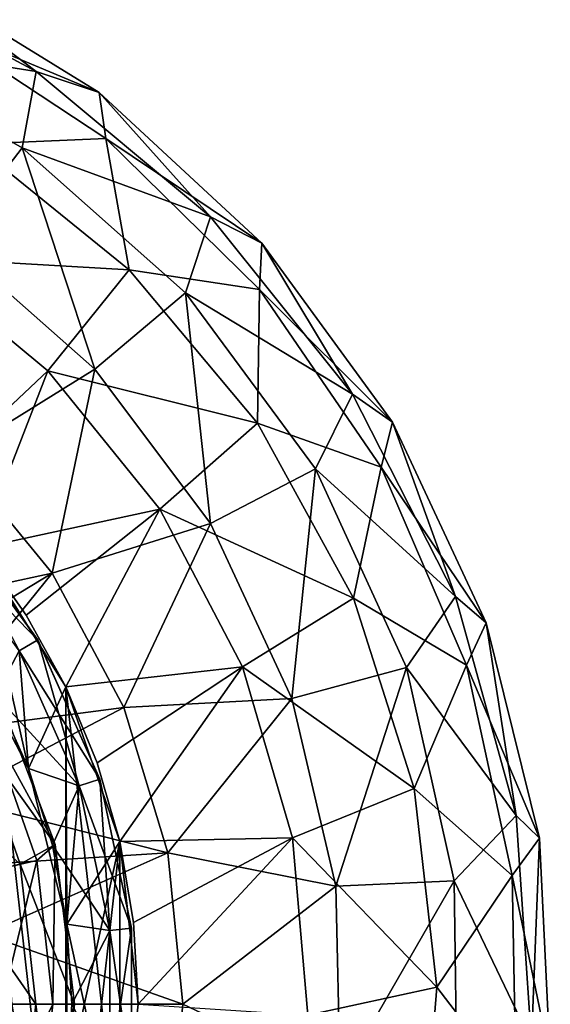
# Model space of a CAD drawing. Header units: millimetres. Extents: x -84 to 84, y -375 to 242.
# Tile 156 of 166: x 9 to 17, y 205 to 220. Entities that reach past the tile are written whole.
import ezdxf

# ---------------------------------------------------------------- set-up
doc = ezdxf.new("R2010")
doc.units = ezdxf.units.MM
doc.header["$LTSCALE"] = 81.481481
for name, color, linetype in [('252', 7, 'CONTINUOUS'), ('256', 7, 'CONTINUOUS'), ('257', 7, 'CONTINUOUS'), ('258', 7, 'CONTINUOUS'), ('259', 7, 'CONTINUOUS'), ('260', 7, 'CONTINUOUS'), ('261', 7, 'CONTINUOUS'), ('262', 7, 'CONTINUOUS'), ('263', 7, 'CONTINUOUS'), ('267', 7, 'CONTINUOUS'), ('268', 7, 'CONTINUOUS'), ('272', 7, 'CONTINUOUS'), ('273', 7, 'CONTINUOUS')]:
    doc.layers.add(name, color=color, linetype=linetype)

msp = doc.modelspace()

# ---------------------------------------------------------------- linework, layer by layer
at = {"layer": '252', "color": 7, "linetype": 'CONTINUOUS', "true_color": 0xa2afbf}
for points in [[(9.35, 208.414, 7.625), (8.6, 211.725, 7.625), (8.23, 210.548, 7.625), (9.35, 208.414, 7.625)], [(9.91, 209.641, 7.625), (8.6, 211.725, 7.625), (9.35, 208.414, 7.625), (9.91, 209.641, 7.625)], [(9.927, 206.072, 7.625), (9.91, 209.641, 7.625), (9.35, 208.414, 7.625), (9.927, 206.072, 7.625)], [(10.724, 207.315, 7.625), (9.91, 209.641, 7.625), (10.724, 202.42, 7.625), (10.724, 207.315, 7.625)], [(10.724, 202.42, 7.625), (9.91, 209.641, 7.625), (9.927, 206.072, 7.625), (10.724, 202.42, 7.625)], [(11, 204.868, 7.625), (10.724, 207.315, 7.625), (10.724, 202.42, 7.625), (11, 204.868, 7.625)], [(9.927, 203.663, 7.625), (10.724, 202.42, 7.625), (9.927, 206.072, 7.625), (9.927, 203.663, 7.625)]]:
    msp.add_3dface(points, dxfattribs=at)
at = {"layer": '256', "color": 7, "linetype": 'CONTINUOUS', "true_color": 0xa2afbf}
for points in [[(9.35, 208.414, 19.625), (8.23, 210.548, 19.625), (8.6, 211.725, 19.625), (9.35, 208.414, 19.625)], [(9.91, 209.641, 19.625), (9.35, 208.414, 19.625), (8.6, 211.725, 19.625), (9.91, 209.641, 19.625)], [(9.927, 206.072, 19.625), (9.35, 208.414, 19.625), (9.91, 209.641, 19.625), (9.927, 206.072, 19.625)], [(10.724, 207.315, 19.625), (9.927, 206.072, 19.625), (9.91, 209.641, 19.625), (10.724, 207.315, 19.625)], [(9.91, 200.094, 19.625), (9.927, 203.663, 19.625), (10.724, 207.315, 19.625), (9.91, 200.094, 19.625)], [(10.724, 202.42, 19.625), (9.91, 200.094, 19.625), (10.724, 207.315, 19.625), (10.724, 202.42, 19.625)], [(9.927, 203.663, 19.625), (9.927, 206.072, 19.625), (10.724, 207.315, 19.625), (9.927, 203.663, 19.625)], [(11, 204.868, 19.625), (10.724, 202.42, 19.625), (10.724, 207.315, 19.625), (11, 204.868, 19.625)]]:
    msp.add_3dface(points, dxfattribs=at)
at = {"layer": '257', "color": 7, "linetype": 'CONTINUOUS', "true_color": 0xa2afbf}
for points in [[(8.6, 211.725, 21.625), (9.91, 209.641, 21.625), (8.6, 211.725, 19.625), (8.6, 211.725, 21.625)], [(9.91, 209.641, 21.625), (9.91, 209.641, 19.625), (8.6, 211.725, 19.625), (9.91, 209.641, 21.625)], [(9.91, 209.641, 21.625), (10.724, 207.315, 21.625), (9.91, 209.641, 19.625), (9.91, 209.641, 21.625)], [(10.724, 207.315, 21.625), (10.724, 207.315, 19.625), (9.91, 209.641, 19.625), (10.724, 207.315, 21.625)], [(10.724, 207.315, 21.625), (11, 204.868, 21.625), (10.724, 207.315, 19.625), (10.724, 207.315, 21.625)], [(11, 204.868, 21.625), (11, 204.868, 19.625), (10.724, 207.315, 19.625), (11, 204.868, 21.625)], [(11, 204.868, 21.625), (10.724, 202.42, 21.625), (11, 204.868, 19.625), (11, 204.868, 21.625)], [(10.724, 202.42, 21.625), (10.724, 202.42, 19.625), (11, 204.868, 19.625), (10.724, 202.42, 21.625)]]:
    msp.add_3dface(points, dxfattribs=at)
at = {"layer": '258', "color": 7, "linetype": 'CONTINUOUS', "true_color": 0xa2afbf}
for points in [[(6.454, 220.513, -10.717), (9.464, 218.898, -10.717), (6.4, 219.382, -14.23), (6.454, 220.513, -10.717)], [(6.454, 220.513, -10.717), (7.576, 220.33, -7.06), (9.464, 218.898, -10.717), (6.454, 220.513, -10.717)], [(7.576, 220.33, -7.06), (7.808, 219.67, -3.423), (10.414, 218.581, -7.06), (7.576, 220.33, -7.06)], [(7.576, 220.33, -7.06), (10.414, 218.581, -7.06), (9.464, 218.898, -10.717), (7.576, 220.33, -7.06)], [(10.513, 217.888, -3.423), (7.808, 219.67, -3.423), (8.527, 217.804, 0.03), (10.513, 217.888, -3.423)], [(7.808, 219.67, -3.423), (10.513, 217.888, -3.423), (10.414, 218.581, -7.06), (7.808, 219.67, -3.423)], [(6.4, 219.382, -14.23), (9.464, 218.898, -10.717), (9.255, 217.751, -14.23), (6.4, 219.382, -14.23)], [(6.4, 219.382, -14.23), (9.255, 217.751, -14.23), (8.172, 216.339, -17.439), (6.4, 219.382, -14.23)], [(9.464, 218.898, -10.717), (12.089, 216.711, -10.717), (9.255, 217.751, -14.23), (9.464, 218.898, -10.717)], [(9.464, 218.898, -10.717), (10.414, 218.581, -7.06), (12.089, 216.711, -10.717), (9.464, 218.898, -10.717)], [(10.414, 218.581, -7.06), (10.513, 217.888, -3.423), (12.861, 216.317, -7.06), (10.414, 218.581, -7.06)], [(10.414, 218.581, -7.06), (12.861, 216.317, -7.06), (12.089, 216.711, -10.717), (10.414, 218.581, -7.06)], [(10.864, 215.915, 0.03), (10.513, 217.888, -3.423), (8.527, 217.804, 0.03), (10.864, 215.915, 0.03)], [(12.825, 215.618, -3.423), (10.513, 217.888, -3.423), (10.864, 215.915, 0.03), (12.825, 215.618, -3.423)], [(10.513, 217.888, -3.423), (12.825, 215.618, -3.423), (12.861, 216.317, -7.06), (10.513, 217.888, -3.423)], [(7.58, 216.102, 3.143), (10.864, 215.915, 0.03), (8.527, 217.804, 0.03), (7.58, 216.102, 3.143)], [(9.255, 217.751, -14.23), (10.349, 214.422, -17.439), (8.172, 216.339, -17.439), (9.255, 217.751, -14.23)], [(9.255, 217.751, -14.23), (12.089, 216.711, -10.717), (11.713, 215.566, -14.23), (9.255, 217.751, -14.23)], [(9.255, 217.751, -14.23), (11.713, 215.566, -14.23), (10.349, 214.422, -17.439), (9.255, 217.751, -14.23)], [(12.089, 216.711, -10.717), (14.221, 214.042, -10.717), (11.713, 215.566, -14.23), (12.089, 216.711, -10.717)], [(12.089, 216.711, -10.717), (12.861, 216.317, -7.06), (14.221, 214.042, -10.717), (12.089, 216.711, -10.717)], [(10.349, 214.422, -17.439), (8.251, 213.119, -20.201), (8.172, 216.339, -17.439), (10.349, 214.422, -17.439)], [(12.861, 216.317, -7.06), (12.825, 215.618, -3.423), (14.826, 213.625, -7.06), (12.861, 216.317, -7.06)], [(12.861, 216.317, -7.06), (14.826, 213.625, -7.06), (14.221, 214.042, -10.717), (12.861, 216.317, -7.06)], [(7.58, 216.102, 3.143), (7.778, 212.645, 5.774), (9.64, 214.393, 3.143), (7.58, 216.102, 3.143)], [(7.58, 216.102, 3.143), (9.64, 214.393, 3.143), (10.864, 215.915, 0.03), (7.58, 216.102, 3.143)], [(9.64, 214.393, 3.143), (12.792, 213.61, 0.03), (10.864, 215.915, 0.03), (9.64, 214.393, 3.143)], [(12.792, 213.61, 0.03), (12.825, 215.618, -3.423), (10.864, 215.915, 0.03), (12.792, 213.61, 0.03)], [(14.656, 212.946, -3.423), (12.825, 215.618, -3.423), (12.792, 213.61, 0.03), (14.656, 212.946, -3.423)], [(12.825, 215.618, -3.423), (14.656, 212.946, -3.423), (14.826, 213.625, -7.06), (12.825, 215.618, -3.423)], [(11.713, 215.566, -14.23), (12.087, 212.099, -17.439), (10.349, 214.422, -17.439), (11.713, 215.566, -14.23)], [(11.713, 215.566, -14.23), (14.221, 214.042, -10.717), (13.667, 212.921, -14.23), (11.713, 215.566, -14.23)], [(11.713, 215.566, -14.23), (13.667, 212.921, -14.23), (12.087, 212.099, -17.439), (11.713, 215.566, -14.23)], [(7.778, 212.645, 5.774), (8.6, 211.726, 5.774), (9.64, 214.393, 3.143), (7.778, 212.645, 5.774)], [(9.703, 211.351, -20.201), (8.251, 213.119, -20.201), (10.349, 214.422, -17.439), (9.703, 211.351, -20.201)], [(9.64, 214.393, 3.143), (8.6, 211.726, 5.774), (11.325, 212.312, 3.143), (9.64, 214.393, 3.143)], [(9.64, 214.393, 3.143), (11.325, 212.312, 3.143), (12.792, 213.61, 0.03), (9.64, 214.393, 3.143)], [(12.087, 212.099, -17.439), (9.703, 211.351, -20.201), (10.349, 214.422, -17.439), (12.087, 212.099, -17.439)], [(14.221, 214.042, -10.717), (15.774, 210.999, -10.717), (13.667, 212.921, -14.23), (14.221, 214.042, -10.717)], [(14.221, 214.042, -10.717), (14.826, 213.625, -7.06), (15.774, 210.999, -10.717), (14.221, 214.042, -10.717)], [(11.325, 212.312, 3.143), (14.239, 210.976, 0.03), (12.792, 213.61, 0.03), (11.325, 212.312, 3.143)], [(14.239, 210.976, 0.03), (14.656, 212.946, -3.423), (12.792, 213.61, 0.03), (14.239, 210.976, 0.03)], [(14.826, 213.625, -7.06), (14.656, 212.946, -3.423), (16.235, 210.604, -7.06), (14.826, 213.625, -7.06)], [(14.826, 213.625, -7.06), (16.235, 210.604, -7.06), (15.774, 210.999, -10.717), (14.826, 213.625, -7.06)], [(9.703, 211.351, -20.201), (6.55, 210.669, -22.375), (8.251, 213.119, -20.201), (9.703, 211.351, -20.201)], [(13.667, 212.921, -14.23), (13.312, 209.469, -17.439), (12.087, 212.099, -17.439), (13.667, 212.921, -14.23)], [(13.667, 212.921, -14.23), (15.034, 209.931, -14.23), (13.312, 209.469, -17.439), (13.667, 212.921, -14.23)], [(13.667, 212.921, -14.23), (15.774, 210.999, -10.717), (15.034, 209.931, -14.23), (13.667, 212.921, -14.23)], [(15.938, 209.97, -3.423), (14.656, 212.946, -3.423), (14.239, 210.976, 0.03), (15.938, 209.97, -3.423)], [(14.656, 212.946, -3.423), (15.938, 209.97, -3.423), (16.235, 210.604, -7.06), (14.656, 212.946, -3.423)], [(8.6, 211.726, 5.774), (9.314, 210.719, 5.774), (11.325, 212.312, 3.143), (8.6, 211.726, 5.774)], [(9.314, 210.719, 5.774), (9.911, 209.64, 5.774), (11.325, 212.312, 3.143), (9.314, 210.719, 5.774)], [(11.325, 212.312, 3.143), (9.911, 209.64, 5.774), (12.567, 209.941, 3.143), (11.325, 212.312, 3.143)], [(11.325, 212.312, 3.143), (12.567, 209.941, 3.143), (14.239, 210.976, 0.03), (11.325, 212.312, 3.143)], [(10.781, 209.333, -20.201), (9.703, 211.351, -20.201), (12.087, 212.099, -17.439), (10.781, 209.333, -20.201)], [(13.312, 209.469, -17.439), (10.781, 209.333, -20.201), (12.087, 212.099, -17.439), (13.312, 209.469, -17.439)], [(7.201, 209.838, -22.375), (6.55, 210.669, -22.375), (9.703, 211.351, -20.201), (7.201, 209.838, -22.375)], [(7.747, 208.934, -22.375), (7.201, 209.838, -22.375), (9.703, 211.351, -20.201), (7.747, 208.934, -22.375)], [(10.781, 209.333, -20.201), (7.747, 208.934, -22.375), (9.703, 211.351, -20.201), (10.781, 209.333, -20.201)], [(12.567, 209.941, 3.143), (15.151, 208.113, 0.03), (14.239, 210.976, 0.03), (12.567, 209.941, 3.143)], [(15.151, 208.113, 0.03), (15.938, 209.97, -3.423), (14.239, 210.976, 0.03), (15.151, 208.113, 0.03)], [(15.774, 210.999, -10.717), (16.684, 207.706, -10.717), (15.034, 209.931, -14.23), (15.774, 210.999, -10.717)], [(15.774, 210.999, -10.717), (16.235, 210.604, -7.06), (16.684, 207.706, -10.717), (15.774, 210.999, -10.717)], [(16.235, 210.604, -7.06), (15.938, 209.97, -3.423), (17.036, 207.368, -7.06), (16.235, 210.604, -7.06)], [(16.235, 210.604, -7.06), (17.036, 207.368, -7.06), (16.684, 207.706, -10.717), (16.235, 210.604, -7.06)], [(9.911, 209.64, 5.774), (10.383, 208.5, 5.774), (12.567, 209.941, 3.143), (9.911, 209.64, 5.774)], [(10.383, 208.5, 5.774), (10.724, 207.315, 5.774), (12.567, 209.941, 3.143), (10.383, 208.5, 5.774)], [(12.567, 209.941, 3.143), (10.724, 207.315, 5.774), (13.319, 207.372, 3.143), (12.567, 209.941, 3.143)], [(12.567, 209.941, 3.143), (13.319, 207.372, 3.143), (15.151, 208.113, 0.03), (12.567, 209.941, 3.143)], [(15.034, 209.931, -14.23), (13.972, 206.644, -17.439), (13.312, 209.469, -17.439), (15.034, 209.931, -14.23)], [(15.034, 209.931, -14.23), (15.754, 206.723, -14.23), (13.972, 206.644, -17.439), (15.034, 209.931, -14.23)], [(15.034, 209.931, -14.23), (16.684, 207.706, -10.717), (15.754, 206.723, -14.23), (15.034, 209.931, -14.23)], [(16.623, 206.804, -3.423), (15.938, 209.97, -3.423), (15.151, 208.113, 0.03), (16.623, 206.804, -3.423)], [(15.938, 209.97, -3.423), (16.623, 206.804, -3.423), (17.036, 207.368, -7.06), (15.938, 209.97, -3.423)], [(11.445, 207.144, -20.201), (10.781, 209.333, -20.201), (13.312, 209.469, -17.439), (11.445, 207.144, -20.201)], [(13.972, 206.644, -17.439), (11.445, 207.144, -20.201), (13.312, 209.469, -17.439), (13.972, 206.644, -17.439)], [(8.182, 207.97, -22.375), (7.747, 208.934, -22.375), (10.781, 209.333, -20.201), (8.182, 207.97, -22.375)], [(11.445, 207.144, -20.201), (8.182, 207.97, -22.375), (10.781, 209.333, -20.201), (11.445, 207.144, -20.201)], [(13.319, 207.372, 3.143), (15.492, 205.127, 0.03), (15.151, 208.113, 0.03), (13.319, 207.372, 3.143)], [(15.492, 205.127, 0.03), (16.623, 206.804, -3.423), (15.151, 208.113, 0.03), (15.492, 205.127, 0.03)], [(8.496, 206.961, -22.375), (8.182, 207.97, -22.375), (11.445, 207.144, -20.201), (8.496, 206.961, -22.375)], [(16.684, 207.706, -10.717), (16.914, 204.297, -10.717), (15.754, 206.723, -14.23), (16.684, 207.706, -10.717)], [(16.684, 207.706, -10.717), (17.036, 207.368, -7.06), (16.914, 204.297, -10.717), (16.684, 207.706, -10.717)], [(10.724, 207.315, 5.774), (10.931, 206.098, 5.774), (13.319, 207.372, 3.143), (10.724, 207.315, 5.774)], [(10.931, 206.098, 5.774), (11, 204.867, 5.774), (13.319, 207.372, 3.143), (10.931, 206.098, 5.774)], [(13.319, 207.372, 3.143), (11, 204.867, 5.774), (13.552, 204.705, 3.143), (13.319, 207.372, 3.143)], [(13.319, 207.372, 3.143), (13.552, 204.705, 3.143), (15.492, 205.127, 0.03), (13.319, 207.372, 3.143)], [(17.036, 207.368, -7.06), (16.623, 206.804, -3.423), (17.199, 204.039, -7.06), (17.036, 207.368, -7.06)], [(17.036, 207.368, -7.06), (17.199, 204.039, -7.06), (16.914, 204.297, -10.717), (17.036, 207.368, -7.06)], [(8.686, 205.923, -22.375), (8.496, 206.961, -22.375), (11.445, 207.144, -20.201), (8.686, 205.923, -22.375)], [(11.669, 204.868, -20.201), (8.686, 205.923, -22.375), (11.445, 207.144, -20.201), (11.669, 204.868, -20.201)], [(11.669, 204.868, -20.201), (11.445, 207.144, -20.201), (13.972, 206.644, -17.439), (11.669, 204.868, -20.201)], [(16.684, 203.565, -3.423), (16.623, 206.804, -3.423), (15.492, 205.127, 0.03), (16.684, 203.565, -3.423)], [(16.623, 206.804, -3.423), (16.684, 203.565, -3.423), (17.199, 204.039, -7.06), (16.623, 206.804, -3.423)], [(14.04, 203.744, -17.439), (11.669, 204.868, -20.201), (13.972, 206.644, -17.439), (14.04, 203.744, -17.439)], [(15.754, 206.723, -14.23), (14.04, 203.744, -17.439), (13.972, 206.644, -17.439), (15.754, 206.723, -14.23)], [(15.754, 206.723, -14.23), (15.798, 203.435, -14.23), (14.04, 203.744, -17.439), (15.754, 206.723, -14.23)], [(15.754, 206.723, -14.23), (16.914, 204.297, -10.717), (15.798, 203.435, -14.23), (15.754, 206.723, -14.23)], [(8.75, 204.868, -22.375), (8.686, 205.923, -22.375), (11.669, 204.868, -20.201), (8.75, 204.868, -22.375)], [(13.552, 204.705, 3.143), (15.251, 202.132, 0.03), (15.492, 205.127, 0.03), (13.552, 204.705, 3.143)], [(15.251, 202.132, 0.03), (16.684, 203.565, -3.423), (15.492, 205.127, 0.03), (15.251, 202.132, 0.03)], [(8.686, 203.812, -22.375), (8.75, 204.868, -22.375), (11.445, 202.591, -20.201), (8.686, 203.812, -22.375)], [(11.445, 202.591, -20.201), (8.75, 204.868, -22.375), (11.669, 204.868, -20.201), (11.445, 202.591, -20.201)], [(11.445, 202.591, -20.201), (11.669, 204.868, -20.201), (14.04, 203.744, -17.439), (11.445, 202.591, -20.201)]]:
    msp.add_3dface(points, dxfattribs=at)
at = {"layer": '259', "color": 7, "linetype": 'CONTINUOUS', "true_color": 0xa2afbf}
for points in [[(8.6, 211.725, 7.625), (9.91, 209.641, 7.625), (8.6, 211.726, 5.774), (8.6, 211.725, 7.625)], [(9.91, 209.641, 7.625), (9.314, 210.719, 5.774), (8.6, 211.726, 5.774), (9.91, 209.641, 7.625)], [(9.91, 209.641, 7.625), (9.911, 209.64, 5.774), (9.314, 210.719, 5.774), (9.91, 209.641, 7.625)], [(9.91, 209.641, 7.625), (10.724, 207.315, 7.625), (9.911, 209.64, 5.774), (9.91, 209.641, 7.625)], [(10.724, 207.315, 7.625), (10.383, 208.5, 5.774), (9.911, 209.64, 5.774), (10.724, 207.315, 7.625)], [(10.724, 207.315, 7.625), (10.724, 207.315, 5.774), (10.383, 208.5, 5.774), (10.724, 207.315, 7.625)], [(10.724, 207.315, 7.625), (11, 204.868, 7.625), (10.724, 207.315, 5.774), (10.724, 207.315, 7.625)], [(11, 204.868, 7.625), (10.931, 206.098, 5.774), (10.724, 207.315, 5.774), (11, 204.868, 7.625)], [(11, 204.868, 7.625), (11, 204.867, 5.774), (10.931, 206.098, 5.774), (11, 204.868, 7.625)], [(11, 204.868, 7.625), (10.724, 202.42, 7.625), (11, 204.867, 5.774), (11, 204.868, 7.625)]]:
    msp.add_3dface(points, dxfattribs=at)
at = {"layer": '260', "color": 7, "linetype": 'CONTINUOUS', "true_color": 0xa2afbf}
for points in [[(9.35, 208.414, 7.625), (8.23, 210.548, 7.625), (9.35, 208.414, 10.125), (9.35, 208.414, 7.625)], [(9.35, 208.414, 10.125), (8.23, 210.548, 7.625), (8.855, 209.515, 10.125), (9.35, 208.414, 10.125)], [(9.927, 206.072, 7.625), (9.35, 208.414, 7.625), (9.927, 206.073, 10.125), (9.927, 206.072, 7.625)], [(9.927, 206.073, 10.125), (9.35, 208.414, 7.625), (9.709, 207.261, 10.125), (9.927, 206.073, 10.125)], [(9.709, 207.261, 10.125), (9.35, 208.414, 7.625), (9.35, 208.414, 10.125), (9.709, 207.261, 10.125)], [(10, 204.868, 10.125), (9.927, 206.072, 7.625), (9.927, 206.073, 10.125), (10, 204.868, 10.125)], [(9.927, 203.663, 7.625), (9.927, 206.072, 7.625), (9.927, 203.662, 10.125), (9.927, 203.663, 7.625)], [(9.927, 203.662, 10.125), (9.927, 206.072, 7.625), (10, 204.868, 10.125), (9.927, 203.662, 10.125)]]:
    msp.add_3dface(points, dxfattribs=at)
at = {"layer": '261', "color": 7, "linetype": 'CONTINUOUS', "true_color": 0xa2afbf}
for points in [[(9.49, 210.346, 12.886), (7.901, 211.982, 11.449), (8.143, 212.2, 12.886), (9.49, 210.346, 12.886)], [(9.49, 210.346, 12.886), (8.143, 212.2, 12.886), (9.49, 210.347, 14.359), (9.49, 210.346, 12.886)], [(9.49, 210.347, 14.359), (8.143, 212.2, 12.886), (8.144, 212.2, 14.359), (9.49, 210.347, 14.359)], [(9.49, 210.347, 14.359), (8.144, 212.2, 14.359), (9.209, 210.184, 15.796), (9.49, 210.347, 14.359)], [(9.208, 210.183, 11.449), (7.901, 211.982, 11.449), (9.49, 210.346, 12.886), (9.208, 210.183, 11.449)], [(10.422, 208.254, 12.886), (9.208, 210.183, 11.449), (9.49, 210.346, 12.886), (10.422, 208.254, 12.886)], [(10.113, 208.153, 15.796), (9.49, 210.347, 14.359), (9.209, 210.184, 15.796), (10.113, 208.153, 15.796)], [(10.422, 208.254, 14.359), (9.49, 210.346, 12.886), (9.49, 210.347, 14.359), (10.422, 208.254, 14.359)], [(10.422, 208.254, 14.359), (9.49, 210.347, 14.359), (10.113, 208.153, 15.796), (10.422, 208.254, 14.359)], [(10.422, 208.254, 12.886), (9.49, 210.346, 12.886), (10.422, 208.254, 14.359), (10.422, 208.254, 12.886)], [(9.35, 208.414, 17.125), (9.209, 210.184, 15.796), (8.855, 209.515, 17.125), (9.35, 208.414, 17.125)], [(10.112, 208.153, 11.449), (8.855, 209.515, 10.125), (9.208, 210.183, 11.449), (10.112, 208.153, 11.449)], [(10.112, 208.153, 11.449), (9.208, 210.183, 11.449), (10.422, 208.254, 12.886), (10.112, 208.153, 11.449)], [(10.113, 208.153, 15.796), (9.209, 210.184, 15.796), (9.35, 208.414, 17.125), (10.113, 208.153, 15.796)], [(9.35, 208.414, 10.125), (8.855, 209.515, 10.125), (10.112, 208.153, 11.449), (9.35, 208.414, 10.125)], [(9.709, 207.261, 10.125), (9.35, 208.414, 10.125), (10.112, 208.153, 11.449), (9.709, 207.261, 10.125)], [(9.709, 207.261, 17.125), (10.113, 208.153, 15.796), (9.35, 208.414, 17.125), (9.709, 207.261, 17.125)], [(10.898, 206.013, 12.886), (10.112, 208.153, 11.449), (10.422, 208.254, 12.886), (10.898, 206.013, 12.886)], [(10.575, 205.979, 15.796), (10.422, 208.254, 14.359), (10.113, 208.153, 15.796), (10.575, 205.979, 15.796)], [(10.898, 206.013, 12.886), (10.422, 208.254, 12.886), (10.898, 206.013, 14.359), (10.898, 206.013, 12.886)], [(10.898, 206.013, 14.359), (10.422, 208.254, 12.886), (10.422, 208.254, 14.359), (10.898, 206.013, 14.359)], [(10.898, 206.013, 14.359), (10.422, 208.254, 14.359), (10.575, 205.979, 15.796), (10.898, 206.013, 14.359)], [(10.574, 205.979, 11.449), (9.709, 207.261, 10.125), (10.112, 208.153, 11.449), (10.574, 205.979, 11.449)], [(9.927, 206.073, 17.125), (10.113, 208.153, 15.796), (9.709, 207.261, 17.125), (9.927, 206.073, 17.125)], [(10.575, 205.979, 15.796), (10.113, 208.153, 15.796), (9.927, 206.073, 17.125), (10.575, 205.979, 15.796)], [(10.574, 205.979, 11.449), (10.112, 208.153, 11.449), (10.898, 206.013, 12.886), (10.574, 205.979, 11.449)], [(9.927, 206.073, 10.125), (9.709, 207.261, 10.125), (10.574, 205.979, 11.449), (9.927, 206.073, 10.125)], [(10, 204.868, 10.125), (9.927, 206.073, 10.125), (10.574, 205.979, 11.449), (10, 204.868, 10.125)], [(10, 204.868, 17.125), (10.575, 205.979, 15.796), (9.927, 206.073, 17.125), (10, 204.868, 17.125)], [(10.898, 203.722, 12.886), (10.574, 205.979, 11.449), (10.898, 206.013, 12.886), (10.898, 203.722, 12.886)], [(10.898, 203.722, 14.359), (10.898, 206.013, 14.359), (10.575, 203.756, 15.796), (10.898, 203.722, 14.359)], [(10.575, 203.756, 15.796), (10.898, 206.013, 14.359), (10.575, 205.979, 15.796), (10.575, 203.756, 15.796)], [(10.898, 203.722, 12.886), (10.898, 206.013, 12.886), (10.898, 203.722, 14.359), (10.898, 203.722, 12.886)], [(10.898, 203.722, 14.359), (10.898, 206.013, 12.886), (10.898, 206.013, 14.359), (10.898, 203.722, 14.359)], [(10.574, 203.756, 11.449), (10, 204.868, 10.125), (10.574, 205.979, 11.449), (10.574, 203.756, 11.449)], [(10.575, 203.756, 15.796), (10.575, 205.979, 15.796), (10, 204.868, 17.125), (10.575, 203.756, 15.796)], [(10.574, 203.756, 11.449), (10.574, 205.979, 11.449), (10.898, 203.722, 12.886), (10.574, 203.756, 11.449)], [(9.927, 203.662, 10.125), (10, 204.868, 10.125), (10.574, 203.756, 11.449), (9.927, 203.662, 10.125)], [(9.927, 203.662, 17.125), (10.575, 203.756, 15.796), (10, 204.868, 17.125), (9.927, 203.662, 17.125)]]:
    msp.add_3dface(points, dxfattribs=at)
at = {"layer": '262', "color": 7, "linetype": 'CONTINUOUS', "true_color": 0xa2afbf}
for points in [[(8.23, 210.548, 19.625), (9.35, 208.414, 19.625), (8.23, 210.548, 17.125), (8.23, 210.548, 19.625)], [(9.35, 208.414, 19.625), (8.855, 209.515, 17.125), (8.23, 210.548, 17.125), (9.35, 208.414, 19.625)], [(9.35, 208.414, 19.625), (9.35, 208.414, 17.125), (8.855, 209.515, 17.125), (9.35, 208.414, 19.625)], [(9.35, 208.414, 19.625), (9.927, 206.072, 19.625), (9.35, 208.414, 17.125), (9.35, 208.414, 19.625)], [(9.927, 206.072, 19.625), (9.709, 207.261, 17.125), (9.35, 208.414, 17.125), (9.927, 206.072, 19.625)], [(9.927, 206.072, 19.625), (9.927, 206.073, 17.125), (9.709, 207.261, 17.125), (9.927, 206.072, 19.625)], [(9.927, 206.072, 19.625), (9.927, 203.663, 19.625), (9.927, 206.073, 17.125), (9.927, 206.072, 19.625)], [(9.927, 203.663, 19.625), (10, 204.868, 17.125), (9.927, 206.073, 17.125), (9.927, 203.663, 19.625)], [(9.927, 203.663, 19.625), (9.927, 203.662, 17.125), (10, 204.868, 17.125), (9.927, 203.663, 19.625)]]:
    msp.add_3dface(points, dxfattribs=at)
at = {"layer": '263', "color": 7, "linetype": 'CONTINUOUS', "true_color": 0xa2afbf}
for points in [[(9.91, 209.641, 21.625), (8.6, 211.725, 21.625), (9.91, 200.094, 21.625), (9.91, 209.641, 21.625)], [(9.91, 200.094, 21.625), (8.6, 211.725, 21.625), (9.1, 204.868, 21.625), (9.91, 200.094, 21.625)], [(10.724, 207.315, 21.625), (9.91, 209.641, 21.625), (10.724, 202.42, 21.625), (10.724, 207.315, 21.625)], [(10.724, 202.42, 21.625), (9.91, 209.641, 21.625), (9.91, 200.094, 21.625), (10.724, 202.42, 21.625)], [(11, 204.868, 21.625), (10.724, 207.315, 21.625), (10.724, 202.42, 21.625), (11, 204.868, 21.625)], [(8.835, 202.69, 21.625), (9.91, 200.094, 21.625), (9.1, 204.868, 21.625), (8.835, 202.69, 21.625)]]:
    msp.add_3dface(points, dxfattribs=at)
at = {"layer": '267', "color": 7, "linetype": 'CONTINUOUS', "true_color": 0xa2afbf}
for points in [[(8.947, 204.868, -28.43), (8.722, 202.877, -28.43), (9.716, 204.868, -30.341), (8.947, 204.868, -28.43)], [(9.716, 204.868, -30.341), (8.722, 202.877, -28.43), (9.472, 202.706, -30.341), (9.716, 204.868, -30.341)], [(9.716, 204.868, -30.341), (9.472, 202.706, -30.341), (10.04, 204.868, -32.367), (9.716, 204.868, -30.341)], [(10.04, 204.868, -32.367), (9.472, 202.706, -30.341), (9.748, 202.465, -32.367), (10.04, 204.868, -32.367)]]:
    msp.add_3dface(points, dxfattribs=at)
at = {"layer": '268', "color": 7, "linetype": 'CONTINUOUS', "true_color": 0xa2afbf}
for points in [[(8.165, 203.004, -36.686), (8.375, 204.868, -36.686), (9.224, 202.762, -34.623), (8.165, 203.004, -36.686)], [(9.224, 202.762, -34.623), (8.375, 204.868, -36.686), (9.461, 204.868, -34.623), (9.224, 202.762, -34.623)], [(9.748, 202.465, -32.367), (9.224, 202.762, -34.623), (9.461, 204.868, -34.623), (9.748, 202.465, -32.367)], [(10.04, 204.868, -32.367), (9.748, 202.465, -32.367), (9.461, 204.868, -34.623), (10.04, 204.868, -32.367)]]:
    msp.add_3dface(points, dxfattribs=at)
at = {"layer": '272', "color": 7, "linetype": 'CONTINUOUS', "true_color": 0xa2afbf}
for points in [[(9.748, 207.27, -32.367), (8.89, 209.533, -32.367), (8.754, 209.083, -30.341), (9.748, 207.27, -32.367)], [(9.472, 207.029, -30.341), (8.754, 209.083, -30.341), (8.722, 206.858, -28.43), (9.472, 207.029, -30.341)], [(9.472, 207.029, -30.341), (9.748, 207.27, -32.367), (8.754, 209.083, -30.341), (9.472, 207.029, -30.341)], [(9.716, 204.868, -30.341), (9.748, 207.27, -32.367), (9.472, 207.029, -30.341), (9.716, 204.868, -30.341)], [(9.716, 204.868, -30.341), (10.04, 204.868, -32.367), (9.748, 207.27, -32.367), (9.716, 204.868, -30.341)], [(8.947, 204.868, -28.43), (9.472, 207.029, -30.341), (8.722, 206.858, -28.43), (8.947, 204.868, -28.43)], [(8.947, 204.868, -28.43), (9.716, 204.868, -30.341), (9.472, 207.029, -30.341), (8.947, 204.868, -28.43)]]:
    msp.add_3dface(points, dxfattribs=at)
at = {"layer": '273', "color": 7, "linetype": 'CONTINUOUS', "true_color": 0xa2afbf}
for points in [[(8.89, 209.533, -32.367), (9.748, 207.27, -32.367), (8.524, 208.973, -34.623), (8.89, 209.533, -32.367)], [(8.524, 208.973, -34.623), (9.224, 206.973, -34.623), (7.546, 208.501, -36.686), (8.524, 208.973, -34.623)], [(8.524, 208.973, -34.623), (9.748, 207.27, -32.367), (9.224, 206.973, -34.623), (8.524, 208.973, -34.623)], [(7.546, 208.501, -36.686), (9.224, 206.973, -34.623), (8.165, 206.731, -36.686), (7.546, 208.501, -36.686)], [(9.748, 207.27, -32.367), (10.04, 204.868, -32.367), (9.224, 206.973, -34.623), (9.748, 207.27, -32.367)], [(9.224, 206.973, -34.623), (9.461, 204.868, -34.623), (8.165, 206.731, -36.686), (9.224, 206.973, -34.623)], [(10.04, 204.868, -32.367), (9.461, 204.868, -34.623), (9.224, 206.973, -34.623), (10.04, 204.868, -32.367)], [(9.461, 204.868, -34.623), (8.375, 204.868, -36.686), (8.165, 206.731, -36.686), (9.461, 204.868, -34.623)]]:
    msp.add_3dface(points, dxfattribs=at)

doc.saveas('drawing.dxf')
